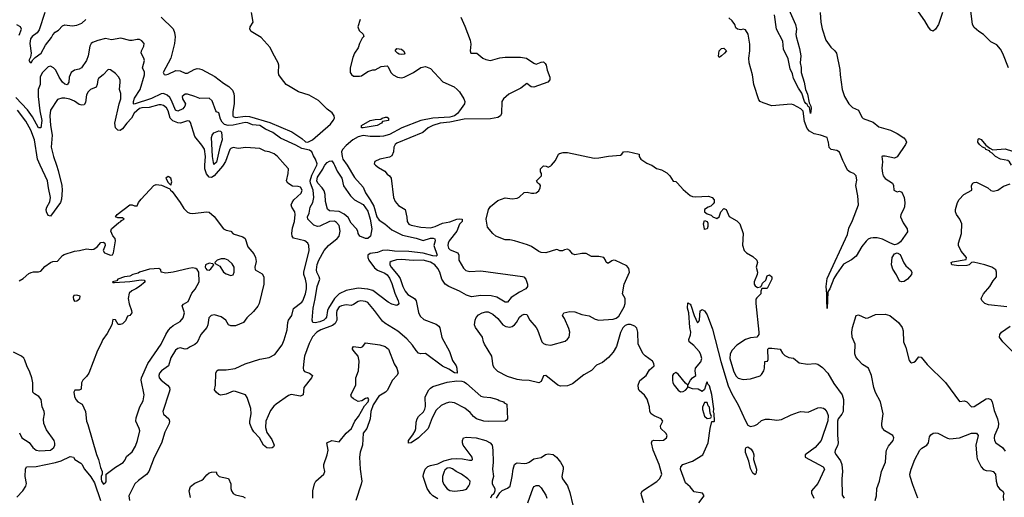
# Model space of a CAD drawing. Header units: inches. Extents: x 1384664 to 1536621, y 460766 to 646467.
# Tile 35 of 256: x 1440834 to 1449022, y 477237 to 481209. Entities that reach past the tile are written whole.
import ezdxf

# ---------------------------------------------------------------- set-up
doc = ezdxf.new("R2010")
doc.units = ezdxf.units.IN
doc.header["$MEASUREMENT"] = 0
doc.layers.add('B4447', color=7, linetype='Continuous')
doc.layers.add('B4448', color=7, linetype='Continuous')

msp = doc.modelspace()

# ---------------------------------------------------------------- linework, layer by layer
at = {"layer": 'B4447', "color": 5}
for points, elevation in [([(1441140.3, 480000), (1441155.5, 479955.5), (1441186, 479830), (1441188.8, 479790), (1441182.5, 479717.5), (1441172.7, 479690), (1441090, 479576), (1441070, 479579.5), (1441056.5, 479610), (1441055.2, 479630), (1441060.8, 479650), (1441084.9, 479695.1), (1441089.9, 479730), (1441072.8, 479810), (1441065.5, 479870), (1441005.5, 480000)], 580), ([(1442527.4, 480000), (1442521.3, 479990), (1442450.4, 479909.6), (1442430, 479897.7), (1442410, 479898.3), (1442387.1, 479927.1), (1442373.2, 479970), (1442374.8, 480000)], 580), ([(1443793.2, 480000), (1443819.2, 479979.2), (1443870.8, 479950), (1443890, 479924.7), (1443910, 479910.8), (1443924, 479890), (1443943.8, 479730), (1443957.1, 479697.1), (1443984.3, 479664.3), (1444038.4, 479630), (1444052.7, 479567.3), (1444055.5, 479530), (1444070, 479507.4), (1444090, 479499), (1444170, 479483.9), (1444250, 479477), (1444290, 479489.6), (1444350, 479517), (1444411.5, 479528.5), (1444469.6, 479550.4), (1444490, 479553.7), (1444513.7, 479550), (1444512.6, 479530), (1444492.5, 479507.5), (1444469.6, 479450), (1444406, 479370), (1444396.1, 479350), (1444393.5, 479330), (1444399.5, 479310), (1444414.3, 479294.3), (1444477.7, 479270), (1444486.3, 479250), (1444485.9, 479210), (1444523.8, 479143.8), (1444542.9, 479122.9), (1444576.1, 479116.1), (1444670, 479120.3), (1445014.5, 479074.5), (1445027.2, 479070), (1445042, 479050), (1445058, 479010), (1445058, 478990), (1445042.8, 478970), (1444990, 478942), (1444922.3, 478897.7), (1444890, 478860.8), (1444870, 478860.9), (1444802.3, 478902.3), (1444753.5, 478913.5), (1444670, 478916), (1444590, 478904.5), (1444550, 478917), (1444490.9, 478950.9), (1444403.9, 478990), (1444372.8, 479010), (1444345.9, 479050), (1444327.3, 479110), (1444310, 479139.1), (1444285, 479170), (1444250, 479192.8), (1444190, 479209.9), (1444106.5, 479206.4), (1444010, 479215.2), (1443967.2, 479212.8), (1443922.3, 479197.7), (1443911.6, 479190), (1443911.9, 479170), (1443922.1, 479150), (1443981.4, 479081.4), (1443997.1, 479057.1), (1444019.6, 478990), (1444039.6, 478950), (1444062.6, 478922.6), (1444118.4, 478890), (1444131.8, 478871.9), (1444150, 478774.4), (1444164.4, 478744.4), (1444195.5, 478715.5), (1444298, 478678), (1444320.4, 478660.4), (1444327.3, 478647.3), (1444345.3, 478565.3), (1444407.5, 478450), (1444433.4, 478373.4), (1444463.8, 478330), (1444470.4, 478309.6), (1444470.7, 478270), (1444450, 478272.7), (1444403.5, 478303.5), (1444350, 478327.1), (1444210, 478433.3), (1444170, 478431.4), (1444150, 478435.1), (1444130, 478456.9), (1444101, 478501), (1444054.1, 478554.1), (1443977.7, 478617.7), (1443870, 478685.5), (1443850, 478702.9), (1443786, 478790), (1443730, 478855.8), (1443710, 478866.3), (1443670, 478871.4), (1443650, 478865.5), (1443610, 478839.3), (1443590, 478833.2), (1443550, 478836.5), (1443510, 478830.6), (1443490, 478819.8), (1443471.8, 478790), (1443467.3, 478770), (1443470.5, 478710), (1443458.6, 478681.4), (1443435.2, 478664.8), (1443337.1, 478630), (1443303.8, 478610), (1443268.5, 478571.5), (1443242.7, 478517.3), (1443203.6, 478410), (1443195.7, 478370), (1443191.7, 478311.7), (1443194.3, 478294.3), (1443202.7, 478282.7), (1443244.4, 478270), (1443269.1, 478250), (1443260.2, 478230), (1443195.9, 478150), (1443190.1, 478089.9), (1443170, 478078), (1443091.1, 478091.1), (1443070, 478082.9), (1442967.9, 478012.1), (1442946.4, 477993.6), (1442921, 477959), (1442882.1, 477870), (1442878.6, 477818.6), (1442890, 477775.3), (1442930, 477716.4), (1442950.3, 477669.7), (1442944.4, 477655.6), (1442932.5, 477647.5), (1442910, 477644.2), (1442890, 477647.7), (1442861.7, 477670), (1442828.9, 477730), (1442780.7, 477780.7), (1442763.7, 477810), (1442749.1, 477850), (1442747.7, 477870), (1442758, 477930), (1442756.2, 477976.2), (1442725.5, 478065.5), (1442711.1, 478090), (1442630, 478118), (1442610, 478119.9), (1442550, 478095), (1442507.1, 478087.1), (1442490, 478093), (1442467, 478110), (1442454.7, 478130), (1442461.5, 478170), (1442466.6, 478270), (1442472.7, 478287.3), (1442483.7, 478296.3), (1442550, 478296.5), (1442626.9, 478306.9), (1442710, 478347.7), (1442830, 478385.1), (1442910, 478400.1), (1442955.1, 478424.9), (1443015.5, 478504.5), (1443034, 478546), (1443059.2, 478630), (1443063.6, 478690), (1443069.2, 478710), (1443098.3, 478750), (1443112.3, 478807.7), (1443180.5, 478859.5), (1443190, 478872), (1443211.1, 478930), (1443218.4, 478970), (1443218.3, 479010), (1443212, 479050), (1443196.7, 479090), (1443197.1, 479110), (1443242.7, 479290), (1443239.2, 479330), (1443229.7, 479350), (1443205.1, 479370), (1443111.5, 479391.5), (1443099.4, 479410), (1443097.4, 479430), (1443102.5, 479477.5), (1443119.1, 479530), (1443126.2, 479590), (1443121.1, 479610), (1443097, 479650), (1443092.6, 479670), (1443099.2, 479690), (1443113.7, 479710), (1443174.9, 479765.1), (1443182.6, 479790), (1443170, 479816.8), (1443150, 479822.3), (1443103.5, 479823.5), (1443063.6, 479850), (1443053.5, 479870), (1443067.4, 479930), (1443068.6, 479968.6), (1443040.7, 480000)], 580), ([(1443557.7, 480000), (1443558.6, 479998.7), (1443617.1, 479897.1), (1443690, 479815.2), (1443710.7, 479770), (1443750, 479711), (1443777.9, 479657.9), (1443804.6, 479570), (1443822.1, 479542.1), (1443871.5, 479511.5), (1443930, 479460.7), (1444017.1, 479417.1), (1444130, 479391.6), (1444190, 479373), (1444250.8, 479390.8), (1444272.6, 479392.6), (1444285.9, 479385.9), (1444288, 479370), (1444277.8, 479330), (1444304.4, 479250), (1444298.1, 479241.9), (1444270, 479244.7), (1444190, 479267.8), (1444070, 479281.8), (1443950, 479283.5), (1443890, 479292.4), (1443851.8, 479288.2), (1443810, 479272.4), (1443750, 479265.2), (1443729.3, 479250.7), (1443728.8, 479230), (1443737.7, 479210), (1443784.5, 479144.5), (1443810, 479125.3), (1443870, 479101.3), (1443890, 479086.3), (1443910, 479060.2), (1443930, 479016.1), (1443954.5, 478934.5), (1443982, 478870), (1443985.7, 478850), (1443980.9, 478839.1), (1443970, 478831.4), (1443930, 478842), (1443898.7, 478858.7), (1443770, 478955.6), (1443730, 478968.7), (1443650, 478977.6), (1443550, 478956.6), (1443490, 478928.3), (1443451, 478890), (1443403.4, 478810), (1443394.4, 478790), (1443384.9, 478735.1), (1443377.1, 478722.9), (1443362.6, 478710), (1443330, 478697.4), (1443290, 478686.6), (1443270.9, 478690.9), (1443266.4, 478710), (1443274.2, 478810), (1443292.4, 478887.6), (1443308.4, 478990), (1443328.8, 479050), (1443324.9, 479070), (1443304.6, 479110), (1443301.4, 479130), (1443306.9, 479173.1), (1443320.6, 479210), (1443366.7, 479290), (1443401.5, 479330), (1443475, 479390), (1443490.5, 479410), (1443499.6, 479450), (1443490, 479496.9), (1443470, 479522.8), (1443452.2, 479532.2), (1443410, 479529.9), (1443330, 479491.4), (1443310, 479488.4), (1443281.4, 479501.4), (1443229.8, 479550), (1443227.5, 479570), (1443240, 479600), (1443249.8, 479650), (1443271.2, 479688.8), (1443281.1, 479730), (1443274.8, 479790), (1443251.7, 479850), (1443250.2, 479870), (1443264.1, 479915.9), (1443303.9, 480000)], 560), ([(1443452.1, 480000), (1443475.1, 479950), (1443511.8, 479890), (1443526.1, 479826.1), (1443584.4, 479744.4), (1443619.2, 479710), (1443690, 479671.9), (1443730, 479616.6), (1443748.5, 479550), (1443762.1, 479470), (1443752.3, 479407.7), (1443730, 479388), (1443710, 479388.6), (1443662.9, 479410), (1443649.8, 479429.8), (1443647.1, 479450), (1443633.7, 479470), (1443590, 479517.7), (1443564.4, 479564.4), (1443533.1, 479593.1), (1443490, 479612.7), (1443410, 479620.7), (1443392.7, 479632.7), (1443378, 479698), (1443374, 479754), (1443365.1, 479785.1), (1443349.3, 479810), (1443312.4, 479850), (1443304, 479870), (1443310, 479899.1), (1443355.1, 479964.9), (1443370, 479997.6), (1443372, 480000)], 540), ([(1446025.3, 477190), (1446004.4, 477255.6), (1446003.1, 477270), (1446011.8, 477290), (1446131.7, 477368.3), (1446153.8, 477390), (1446166.7, 477410), (1446172.9, 477430), (1446151.1, 477510), (1446101, 477630), (1446088.2, 477690), (1446092.3, 477707.7), (1446106.8, 477713.2), (1446151.8, 477708.2), (1446187, 477713), (1446213.7, 477730), (1446218, 477750), (1446207.2, 477770), (1446164.6, 477810), (1446161.7, 477830), (1446182, 477870), (1446177.8, 477877.8), (1446168.4, 477890), (1446110, 477913.8), (1446084, 477930), (1446074, 477950), (1446070.2, 477990), (1446052.3, 478052.3), (1446030, 478085.4), (1445986.1, 478126.1), (1445980.2, 478140.2), (1445977.7, 478170), (1445990, 478209.6), (1446043.7, 478250), (1446070, 478298), (1446110.3, 478330), (1446108.5, 478350), (1446096, 478370), (1446034.4, 478414.4), (1446019.5, 478430), (1445978.3, 478510), (1445974.2, 478610), (1445964.7, 478644.7), (1445950, 478661.5), (1445914.6, 478674.6), (1445890, 478673.5), (1445870, 478665.2), (1445850, 478647.4), (1445830, 478608.6), (1445798.2, 478490), (1445770, 478443.6), (1445730, 478398.8), (1445681.7, 478358.3), (1445630, 478335.2), (1445590, 478292.1), (1445524.1, 478255.9), (1445430, 478180.2), (1445390, 478165.2), (1445330, 478161.5), (1445310, 478169.1), (1445210, 478250.8), (1445190, 478247.2), (1445170, 478199.6), (1445150, 478189.5), (1445070, 478208.8), (1445010, 478210.1), (1444970, 478217.2), (1444890, 478241.3), (1444810, 478283), (1444781.3, 478310), (1444771.4, 478330), (1444759.3, 478410), (1444699.6, 478510), (1444690.3, 478530), (1444681.6, 478570), (1444623.8, 478650), (1444615.5, 478670), (1444620.8, 478710), (1444630, 478733.1), (1444650, 478753.6), (1444678.9, 478770), (1444710, 478780.2), (1444730, 478779.6), (1444770, 478760.2), (1444810, 478723.4), (1444852.5, 478672.5), (1444877.5, 478657.5), (1444910, 478651.6), (1444930, 478656.1), (1444949.5, 478670.5), (1444965.5, 478690), (1444990, 478734), (1445010, 478752.8), (1445030, 478759.8), (1445050, 478756.1), (1445076.7, 478710), (1445129, 478650), (1445140.7, 478630), (1445176.7, 478530), (1445190, 478516.3), (1445210, 478506.9), (1445250, 478502), (1445370, 478536.2), (1445389.1, 478550.9), (1445403.5, 478570), (1445408.9, 478610), (1445401.5, 478641.5), (1445364.5, 478724.5), (1445348, 478750), (1445359.1, 478770), (1445410, 478780.9), (1445450, 478778.8), (1445510, 478757.7), (1445570, 478745.3), (1445619.1, 478719.1), (1445650, 478710.5), (1445770, 478719.3), (1445794, 478726.1), (1445817, 478742.9), (1445860.2, 478819.8), (1445869.6, 478850), (1445869.5, 478889.5), (1445847, 478930), (1445860.9, 479010), (1445905.5, 479110), (1445900.5, 479140.5), (1445882.8, 479162.8), (1445790, 479205.3), (1445772, 479208), (1445757, 479203), (1445730, 479182.8), (1445723.5, 479183.5), (1445711.1, 479191.2), (1445706.8, 479210), (1445690.8, 479230), (1445650, 479240.3), (1445590, 479240.3), (1445544.4, 479264.4), (1445510, 479264.9), (1445450, 479254), (1445430, 479261.7), (1445410, 479290.3), (1445390, 479300.9), (1445364.1, 479295.9), (1445347.3, 479287.3), (1445327, 479287), (1445310, 479296.3), (1445297.2, 479297.2), (1445210, 479271.4), (1445170, 479273.4), (1445150, 479280.1), (1445090, 479321.8), (1445057, 479337), (1444950, 479371.3), (1444910, 479377.3), (1444870, 479377.1), (1444794, 479410), (1444768.4, 479430), (1444724.8, 479484.8), (1444714.1, 479550), (1444731.3, 479630), (1444750, 479656.1), (1444810, 479705.6), (1444870, 479727), (1444930, 479720.5), (1444970, 479723.6), (1444987.3, 479732.7), (1445030, 479771.6), (1445054.2, 479774.2), (1445090, 479765.2), (1445110, 479766), (1445130, 479769.6), (1445150, 479786.6), (1445162.8, 479810), (1445164.7, 479830), (1445159.8, 479839.8), (1445142, 479850), (1445132, 479870), (1445174, 479910), (1445172, 479930), (1445164.5, 479944.5), (1445165.5, 479970), (1445190, 479994.5), (1445212.3, 479992.3), (1445230, 479982), (1445250, 479993.2), (1445256.2, 480000)], 620), ([(1446088.3, 480000), (1446090, 479999.3), (1446130, 479972.7), (1446170, 479959.5), (1446215.6, 479935.6), (1446240.9, 479910), (1446267.5, 479867.5), (1446290, 479862.7), (1446305.2, 479850), (1446350, 479797), (1446410, 479747), (1446430, 479738.4), (1446450, 479736.3), (1446561.8, 479741.8), (1446591.2, 479731.2), (1446609.6, 479710), (1446607.8, 479690), (1446601.5, 479678.6), (1446581.3, 479658.7), (1446559, 479650), (1446529.2, 479630), (1446529, 479610), (1446550, 479595.3), (1446583.1, 479583.1), (1446598, 479570), (1446630, 479555.3), (1446652, 479570), (1446664.7, 479610), (1446690, 479639), (1446708, 479630), (1446733.2, 479573.2), (1446796.6, 479536.6), (1446821.2, 479510), (1446849, 479430), (1446845.6, 479334.4), (1446857.2, 479290), (1446877.2, 479270), (1446930, 479238.4), (1446964, 479210), (1446969.2, 479190), (1446959, 479150), (1446969.3, 479109.3), (1446967, 479090), (1446940.9, 479030), (1446942.7, 479010), (1446950, 478995.3), (1446970, 478982), (1446994, 478986), (1447003.6, 478996.4), (1447010, 479018), (1447038, 479042), (1447050, 479078), (1447070, 479088), (1447088, 479070), (1447088, 479050), (1447050, 478974), (1447006, 478974), (1446998, 478950), (1446998, 478930), (1446963.1, 478896.9), (1446956.4, 478883.6), (1446955.3, 478850), (1446981.1, 478610), (1446979.7, 478590), (1446962.7, 478570), (1446910, 478563.7), (1446870, 478550.2), (1446798.3, 478501.7), (1446758.1, 478461.9), (1446742.2, 478430), (1446739.9, 478390), (1446770.4, 478290), (1446788.3, 478248.3), (1446797.8, 478237.8), (1446810, 478226.9), (1446850, 478215.4), (1446910, 478221.6), (1446992.7, 478247.3), (1447003.2, 478256.8), (1447022.4, 478290), (1447028, 478310), (1447030, 478366), (1447051.3, 478368.7), (1447056.9, 478383.1), (1447056, 478470), (1447064.1, 478475.9), (1447090, 478478.3), (1447158.4, 478470), (1447176.9, 478436.9), (1447197.1, 478417.1), (1447230, 478399.6), (1447270, 478394.5), (1447315.2, 478355.2), (1447385.1, 478345.1), (1447449.5, 478350.5), (1447470, 478343.7), (1447510, 478315.1), (1447555.2, 478270), (1447603.3, 478183.3), (1447673.9, 478090), (1447684.7, 478050), (1447680.5, 477950), (1447671.5, 477928.5), (1447641, 477890), (1447634.6, 477870), (1447633.9, 477753.9), (1447640.6, 477690), (1447635, 477665), (1447616.1, 477630), (1447613.3, 477610), (1447622.7, 477590), (1447660, 477540), (1447670.6, 477510), (1447675.8, 477450), (1447670.5, 477389.5), (1447674.3, 477254.3), (1447690, 477229.6)], 620), ([(1448006.1, 480000), (1448004.3, 479975.7), (1448008.2, 479931.8), (1448015.2, 479910), (1448030, 479888.1), (1448092.4, 479850), (1448100.5, 479830), (1448102, 479790), (1448130, 479778.8), (1448150, 479784), (1448170, 479774), (1448187.7, 479730), (1448195.3, 479690), (1448192.8, 479652.8), (1448184.6, 479630), (1448160.2, 479590), (1448159.8, 479570), (1448181, 479521), (1448214, 479470), (1448215.8, 479444.3), (1448158.1, 479361.9), (1448135.2, 479344.8), (1448120.1, 479339.9), (1448110, 479337.7), (1448070, 479352.1), (1448010, 479382.6), (1447965.9, 479394.1), (1447930, 479395.8), (1447910, 479391.9), (1447890, 479382.7), (1447872.7, 479367.3), (1447836.2, 479323.8), (1447790, 479243.5), (1447750, 479212.2), (1447684.9, 479175.1), (1447626, 479094), (1447604.2, 479055.8), (1447570, 478969.6), (1447555.3, 478944.7), (1447550, 478808), (1447544.6, 478875.4), (1447547.1, 478930), (1447540.4, 478990), (1447550, 479057.8), (1447717.6, 479422.4), (1447730, 479475), (1447759.9, 479540.1), (1447808.1, 479670), (1447803.2, 479743.2), (1447787.3, 479830), (1447795.5, 479875.5), (1447790.8, 479910), (1447769.6, 479930), (1447740.7, 479940.7), (1447718.3, 479958.4), (1447697.2, 480000)], 580), ([(1440830, 479036.9), (1440862.7, 479057.3), (1440910, 479098), (1440930, 479106), (1440950, 479111.8), (1440990, 479112), (1441010, 479117), (1441044.3, 479155.7), (1441091, 479189), (1441110, 479197.1), (1441150, 479200.3), (1441190, 479247.7), (1441204.5, 479255.5), (1441290, 479285.2), (1441330.8, 479289.2), (1441390, 479302.4), (1441430, 479297), (1441450, 479301), (1441478.8, 479321.2), (1441510, 479357), (1441530, 479358.8), (1441541.7, 479350), (1441543.9, 479330), (1441527.7, 479290), (1441538.3, 479270), (1441590, 479249.8), (1441605.7, 479254.3), (1441615.6, 479270), (1441630.6, 479370.6), (1441628, 479390), (1441610, 479410.6), (1441592, 479450), (1441596.4, 479470), (1441658.8, 479521.2), (1441676, 479530), (1441681.4, 479538.6), (1441702, 479550), (1441690, 479562), (1441650, 479561), (1441632, 479570), (1441644.7, 479590), (1441750, 479669.4), (1441770, 479669.3), (1441790, 479661.2), (1441810, 479662), (1441823, 479690), (1441843.9, 479716.1), (1441951, 479830), (1441970, 479839.5), (1442014, 479834), (1442083.1, 479803.1), (1442089.2, 479790), (1442100.9, 479780.9), (1442170, 479688.5), (1442200.2, 479640.2), (1442230, 479608.1), (1442250, 479599), (1442270, 479598.4), (1442390, 479612.1), (1442410, 479607.1), (1442451.3, 479571.3), (1442530, 479470.7), (1442550, 479457.9), (1442589.3, 479450), (1442610, 479427.8), (1442690, 479403), (1442709.7, 479389.7), (1442730, 479320.7), (1442780.6, 479260.6), (1442795.3, 479230), (1442801.1, 479198.9), (1442788.3, 479150), (1442792.9, 479130), (1442850, 479094.1), (1442865.6, 479070), (1442865.2, 479010), (1442825.6, 478850), (1442813.3, 478826.7), (1442777.6, 478782.4), (1442724.4, 478730), (1442694.5, 478690), (1442630, 478662.4), (1442590, 478662.6), (1442570.3, 478670.3), (1442547.6, 478710), (1442510, 478737.4), (1442454.9, 478754.9), (1442427, 478750), (1442406.6, 478730), (1442397.7, 478670), (1442389.9, 478650), (1442341.3, 478590), (1442310, 478523.6), (1442290, 478506.9), (1442250.7, 478489.3), (1442227.7, 478472.3), (1442210, 478467.9), (1442170, 478479), (1442150, 478475.3), (1442130, 478461.8), (1442090, 478397.4), (1442072.3, 478330), (1442014.5, 478290), (1441998, 478270), (1441990.7, 478250), (1441993.5, 478230), (1442011.8, 478210), (1442064.4, 478170), (1442079.8, 478150), (1442082.9, 478130), (1442077.4, 478110), (1442024.8, 477950), (1442030, 477929.4), (1442073.3, 477890), (1442078.9, 477870), (1442076, 477850), (1442040.8, 477779.2), (1442013.3, 477686.7), (1441953.4, 477566.6), (1441907.6, 477452.4), (1441890, 477426.8), (1441822.6, 477377.4), (1441792, 477348), (1441742.4, 477250), (1441746, 477210)], 620), ([(1449042, 478822), (1448890, 478836.9), (1448860.4, 478850), (1448834.3, 478874.3), (1448830.3, 478890), (1448849.4, 478930), (1448901.8, 478990), (1448930, 479038.4), (1448955.8, 479070), (1448958, 479110), (1448950.4, 479130), (1448917.3, 479150), (1448860.5, 479170), (1448766.5, 479193.5), (1448749.3, 479190.7), (1448729, 479170), (1448710, 479165.5), (1448643, 479163), (1448584.7, 479170), (1448578.8, 479190), (1448590, 479196.2), (1448705.4, 479214.6), (1448707.7, 479230), (1448663.5, 479283.5), (1448640.2, 479330), (1448639.8, 479350), (1448666.5, 479430), (1448668, 479510), (1448653.1, 479550), (1448623.1, 479590), (1448614.6, 479610), (1448615.3, 479630), (1448631.8, 479688.2), (1448645.2, 479714.7), (1448684.8, 479755.2), (1448750.5, 479790), (1448750.3, 479830), (1448759.5, 479850), (1448770, 479856.1), (1448790, 479856.8), (1448807, 479850), (1448883.6, 479810), (1448910, 479787.8), (1448930, 479781.7), (1448968.2, 479791.8), (1449016.2, 479823.8), (1449070, 479842.9)], 620), ([(1446482, 477190), (1446524.9, 477250), (1446512.7, 477270), (1446443.5, 477283.5), (1446410, 477323.6), (1446370, 477357.4), (1446328, 477472), (1446332.2, 477490), (1446349.1, 477510.9), (1446430, 477536.3), (1446514.9, 477590), (1446559.3, 477690), (1446576.3, 477810), (1446590, 477866), (1446610, 477866), (1446610.8, 477869.2), (1446610, 477934), (1446604.7, 477944.7), (1446606.8, 477973.2), (1446590, 478091.3), (1446570, 478162.8), (1446557.5, 478177.5), (1446550, 478198), (1446544, 478190), (1446530, 478132), (1446510, 478118), (1446476.3, 478136.3), (1446430, 478139.3), (1446391.6, 478151.6), (1446391, 478170), (1446413.4, 478210), (1446430, 478229.3), (1446458, 478250), (1446450.7, 478290), (1446454.9, 478310), (1446497.7, 478362.2), (1446506.4, 478390), (1446495.8, 478430), (1446484.4, 478450), (1446439.3, 478499.3), (1446400.4, 478530), (1446398.7, 478550), (1446412.1, 478587.9), (1446414.9, 478610), (1446407.1, 478650), (1446398, 478770), (1446387.5, 478810), (1446390, 478854), (1446410, 478842.7), (1446414.5, 478834.5), (1446442.9, 478750), (1446470, 478688), (1446482, 478698), (1446486, 478714), (1446491.6, 478788.4), (1446510, 478798), (1446530, 478788.7), (1446550, 478755.3), (1446595.2, 478635.2), (1446665.9, 478365.9), (1446724.3, 478164.3), (1446756.2, 478096.2), (1446810, 478004.7), (1446870, 477872.2), (1446890, 477837.6), (1446910, 477826.6), (1446945.9, 477834.1), (1446970, 477846), (1447003.6, 477876.4), (1447034.7, 477885.3), (1447070, 477886), (1447130, 477878), (1447170, 477884.5), (1447250, 477922), (1447310, 477944.3), (1447330, 477949.2), (1447390, 477944.5), (1447470, 477981.8), (1447490, 477984.5), (1447517.7, 477977.7), (1447529.7, 477969.7), (1447547, 477947), (1447557.8, 477917.8), (1447553.5, 477873.5), (1447499.2, 477710), (1447448.1, 477652), (1447365.4, 477590), (1447366, 477570), (1447516.3, 477490), (1447526.2, 477470), (1447469.8, 477350.2), (1447417.7, 477290), (1447418, 477270), (1447437.7, 477230)], 640), ([(1447946.7, 477210), (1447958, 477250), (1447960.4, 477310), (1447985.3, 477370), (1448001.7, 477450), (1448034.2, 477530), (1448038.4, 477610), (1448043.2, 477630), (1448058.7, 477661.3), (1448098, 477710), (1448103, 477730), (1448094, 477750), (1448029.2, 477789.2), (1448010, 477810.7), (1448003.2, 477830), (1448002.8, 477850), (1448013.6, 477930), (1447991.6, 478030), (1447950, 478107.3), (1447936.3, 478150), (1447917.1, 478250), (1447891.1, 478310), (1447842.5, 478342.5), (1447802.8, 478382.8), (1447786.3, 478406.3), (1447779.4, 478430), (1447782.7, 478510), (1447756.4, 478570), (1447754, 478610), (1447759.3, 478650), (1447790.5, 478749.5), (1447810, 478755.1), (1447870, 478727.8), (1447890, 478729.7), (1447950, 478756.9), (1448030, 478760.2), (1448070.9, 478750), (1448141.7, 478690), (1448172.8, 478650), (1448180.9, 478620.9), (1448183.1, 478530), (1448204, 478484), (1448230, 478374), (1448241, 478361), (1448250, 478355.8), (1448270, 478360.4), (1448283.1, 478370), (1448310, 478404), (1448330, 478403.1), (1448380.2, 478340.2), (1448532.4, 478192.4), (1448650, 478032.3), (1448690, 478040.3), (1448710, 478029.7), (1448750, 477988.1), (1448770, 477991.3), (1448870, 478054.6), (1448890, 478059.3), (1448910, 478050.9), (1448921.6, 478030), (1448937.7, 477957.7), (1448965.4, 477890), (1448974.1, 477850), (1448970, 477820.5), (1448941, 477750), (1448937.7, 477730), (1448940.8, 477710), (1448952.4, 477690), (1449006.2, 477650), (1449030, 477621)], 620), ([(1449090, 478448.9), (1449009.4, 478530), (1448983, 478570), (1448983.8, 478590), (1448998.8, 478610), (1449070, 478659.5)], 620), ([(1443272.4, 477230), (1443272.4, 477290), (1443286, 477350), (1443297, 477370), (1443363.8, 477430), (1443370.4, 477450), (1443362.6, 477490), (1443364, 477510), (1443390.2, 477590), (1443398.3, 477630), (1443387.3, 477690), (1443430, 477707.8), (1443490, 477698), (1443549.2, 477770.8), (1443594, 477810), (1443621.3, 477870), (1443650.3, 477909.7), (1443702, 477998), (1443730.8, 478030), (1443737.3, 478050), (1443730, 478064.7), (1443710, 478059.1), (1443680.5, 478039.5), (1443650, 478034.7), (1443610, 478054.7), (1443594.7, 478070), (1443587.1, 478090), (1443628.3, 478170), (1443628.1, 478230), (1443651.6, 478290), (1443655.8, 478370), (1443649.1, 478410), (1443615.3, 478450), (1443602, 478470), (1443602.9, 478477.1), (1443610, 478490.8), (1443670, 478482), (1443687.7, 478492.3), (1443710, 478520.5), (1443730, 478518.7), (1443830, 478505.2), (1443873.6, 478490), (1443902.3, 478470), (1443948.1, 478348.1), (1443970.7, 478310), (1443980.3, 478270), (1443969.7, 478250), (1443933.1, 478210), (1443890, 478124.4), (1443876.4, 478110), (1443821.7, 478078.3), (1443773.2, 478006.8), (1443753.3, 477950), (1443747.3, 477890), (1443720.7, 477810), (1443691.2, 477768.8), (1443685.7, 477670), (1443666.5, 477613.5), (1443660.8, 477570), (1443666.7, 477470), (1443679.4, 477370), (1443674.9, 477345.1), (1443628.5, 477210)], 620), ([(1440831.6, 477771.6), (1440852.3, 477730), (1440912.4, 477692.4), (1440942.9, 477650), (1440970, 477627.8), (1441003.1, 477623.1), (1441090, 477629.3), (1441116.9, 477650), (1441125.7, 477670), (1441126.7, 477686.7), (1441120.4, 477710), (1441056.8, 477796.8), (1441034.4, 477850), (1441032.5, 477887.5), (1441040.9, 477930), (1441037.4, 477950), (1441020.3, 477990), (1441012.4, 478050), (1440993.8, 478073.8), (1440956.7, 478096.7), (1440944.9, 478110), (1440942.3, 478190), (1440935.5, 478230), (1440918.5, 478278.5), (1440893.1, 478330), (1440878.2, 478378.2), (1440870, 478392.7), (1440850, 478410.4), (1440783.1, 478443.1)], 620), ([(1448303.8, 477230), (1448260.5, 477340.5), (1448238.7, 477410), (1448237, 477430), (1448246.4, 477470), (1448278, 477550), (1448318.7, 477630), (1448335.1, 477644.9), (1448378.4, 477670), (1448390.3, 477690), (1448400.3, 477739.7), (1448410, 477756), (1448428.8, 477771.2), (1448450, 477774.3), (1448470, 477769.7), (1448548.1, 477728.1), (1448570, 477722), (1448650, 477732.1), (1448750, 477769.8), (1448790, 477769.6), (1448803.5, 477750), (1448785.4, 477670), (1448792, 477572), (1448797, 477557), (1448829.8, 477490), (1448850, 477468), (1448870, 477459.5), (1448910, 477457.6), (1448930, 477451.4), (1448947.3, 477430), (1448953.7, 477370), (1448965.4, 477330), (1448985.3, 477305.3), (1449007.6, 477290), (1449018, 477270), (1449012, 477248), (1449014.6, 477210)], 640), ([(1444310, 477224.3), (1444270, 477249.5), (1444249, 477269), (1444222.2, 477310), (1444189.7, 477410.4), (1444192.1, 477430), (1444207, 477470), (1444228.3, 477491.7), (1444250, 477501.5), (1444310, 477515.3), (1444360.6, 477539.4), (1444423.7, 477556.3), (1444470, 477560.1), (1444517.7, 477557.7), (1444575.7, 477544.3), (1444594.4, 477545.6), (1444599.5, 477550), (1444596.9, 477570), (1444523.1, 477670), (1444517, 477690), (1444517, 477710), (1444524.9, 477730), (1444550, 477736.1), (1444630, 477730.4), (1444710.3, 477710.3), (1444747.7, 477690), (1444762.7, 477670), (1444769.9, 477629.9), (1444770.4, 477530), (1444765.7, 477470), (1444774.1, 477410), (1444762.2, 477370), (1444762.8, 477350), (1444784.1, 477310), (1444785.8, 477290), (1444775.7, 477264.3), (1444758, 477250), (1444748.2, 477230)], 620), ([(1444798.3, 477230), (1444826.8, 477273.2), (1444846.6, 477293.4), (1444890, 477311.6), (1444911.8, 477328.2), (1444930.1, 477410.1), (1444936.8, 477470), (1444950, 477509.6), (1444961.2, 477518.8), (1444970, 477524.2), (1445030, 477518.4), (1445050, 477521.3), (1445070.5, 477529.5), (1445110, 477556.1), (1445170, 477568.5), (1445206.6, 477593.4), (1445230, 477599.3), (1445270, 477591.7), (1445298.5, 477570), (1445330.6, 477530), (1445352.7, 477490), (1445353.9, 477470), (1445343.4, 477410), (1445346.6, 477390), (1445390, 477331.1), (1445410, 477277), (1445434, 477170)], 620), ([(1440810, 477238), (1440860.3, 477290), (1440885.3, 477330), (1440890.4, 477350.4), (1440879.3, 477410), (1440882.8, 477470), (1440891.1, 477488.8), (1440970, 477491.9), (1441133.1, 477526.9), (1441179, 477541), (1441254.9, 477574.9), (1441282, 477570), (1441293.2, 477550), (1441342, 477522), (1441350, 477513.2), (1441374.5, 477470), (1441426.5, 477406.5), (1441456.6, 477356.6), (1441505.6, 477210)], 640), ([(1442255.8, 477235.8), (1442243.6, 477290), (1442254.8, 477325.2), (1442290, 477355.6), (1442350, 477379.7), (1442363.8, 477390), (1442390, 477424.5), (1442410, 477439.3), (1442430, 477446), (1442468.9, 477448.8), (1442474.5, 477430), (1442493.2, 477410), (1442570, 477391.8), (1442589.6, 477350), (1442589.7, 477310.4), (1442595.4, 477290), (1442609, 477269), (1442630, 477256.4), (1442690, 477242.2), (1442710, 477233.3)], 620), ([(1445059.5, 477190), (1445104.6, 477315.4), (1445112.5, 477327.5), (1445130, 477336.2), (1445150, 477333.6), (1445170, 477316.2), (1445210, 477254.7), (1445217.2, 477230)], 640)]:
    msp.add_lwpolyline(points, dxfattribs=dict(at, elevation=elevation))
for points, elevation in [([(1442070, 479903.7), (1442059.8, 479900.2), (1442050.8, 479890), (1442070, 479856), (1442090, 479832), (1442099.3, 479860.7), (1442091.8, 479890)], 620), ([(1446530, 479465.2), (1446528.3, 479470), (1446521.6, 479510), (1446530, 479538), (1446550, 479532), (1446555.5, 479515.5), (1446556.3, 479490), (1446550, 479468.7)], 620), ([(1442510, 479221.3), (1442477.4, 479210), (1442456.3, 479190), (1442460.9, 479180.9), (1442498.7, 479158.7), (1442530, 479110.4), (1442550, 479094.6), (1442590, 479081.3), (1442610, 479087.3), (1442618.3, 479110), (1442616.8, 479150), (1442600.4, 479179.6), (1442567.3, 479210), (1442540.7, 479220.7)], 640), ([(1448170, 479028), (1448150, 479035.3), (1448126.5, 479086.5), (1448094.6, 479134.6), (1448084, 479170), (1448088.2, 479231.8), (1448110, 479261.5), (1448130, 479269.1), (1448155, 479255), (1448186, 479186), (1448201.9, 479161.9), (1448241.3, 479130), (1448253.6, 479110), (1448248.9, 479090), (1448218, 479050), (1448190, 479031.4)], 580), ([(1442270, 479144.1), (1442239.8, 479140.2), (1442111.3, 479110), (1442050, 479101.2), (1442010, 479108), (1442008, 479130), (1441990, 479139), (1441914.1, 479134.1), (1441830.8, 479110), (1441818.6, 479101.4), (1441775.5, 479090), (1441750, 479077.4), (1441704.7, 479070), (1441651.3, 479050), (1441642.8, 479037.2), (1441604.7, 479030), (1441610, 479022), (1441622, 479022), (1441750, 479030.6), (1441844.7, 479044.7), (1441870, 479042), (1441878, 479030), (1441830, 478989.7), (1441800.5, 478970), (1441765.4, 478954.6), (1441745.8, 478934.2), (1441736.5, 478890), (1441745.5, 478845.5), (1441764.9, 478790), (1441766.8, 478770), (1441750, 478749), (1441730, 478744), (1441715.2, 478704.8), (1441690, 478679.3), (1441670, 478672.7), (1441653.6, 478673.6), (1441630, 478714), (1441610, 478715.3), (1441600.3, 478670), (1441560.6, 478599.4), (1441524.7, 478550), (1441510.2, 478510), (1441481, 478459), (1441410.1, 478270), (1441390, 478242), (1441358, 478210), (1441347.9, 478190), (1441344.5, 478135.5), (1441330, 478127), (1441293.2, 478126.8), (1441284.2, 478110), (1441290, 478074.8), (1441301.2, 478050), (1441317.6, 478030), (1441353, 478010), (1441380.3, 477950), (1441390, 477870.8), (1441402.2, 477842.2), (1441471.7, 477591.7), (1441490.3, 477550), (1441505.8, 477485.8), (1441521, 477450), (1441521, 477430), (1441511, 477410), (1441510.7, 477389.3), (1441513.4, 477370), (1441530, 477344.9), (1441550, 477362.8), (1441552.1, 477370), (1441553.2, 477430), (1441630, 477486.5), (1441694, 477526), (1441710.8, 477549.2), (1441722.6, 477577.4), (1441770, 477614.9), (1441797.7, 477662.3), (1441815.2, 477710), (1441832, 477790), (1441828.3, 477810), (1441801, 477870), (1441802.2, 477897.8), (1441834.6, 477990), (1441859.7, 478040.3), (1441869.2, 478089.2), (1441844, 478210), (1441846.8, 478230), (1441901.1, 478350), (1442010.4, 478509.6), (1442048.9, 478590), (1442072.8, 478627.2), (1442089.9, 478650.1), (1442110, 478666.5), (1442170, 478700.2), (1442193.7, 478730), (1442203.4, 478770), (1442184, 478830), (1442196.6, 478843.4), (1442235, 478865), (1442265.8, 478934.2), (1442292.7, 478967.3), (1442326.3, 479030), (1442322.8, 479110), (1442311, 479131), (1442298.7, 479138.7)], 640), ([(1442410, 479183.5), (1442380.7, 479170), (1442375.5, 479150), (1442380.8, 479140.8), (1442390, 479129.2), (1442410, 479126.9), (1442423.5, 479136.5), (1442447.3, 479170), (1442439.8, 479179.7)], 640), ([(1441310, 478917.6), (1441284.6, 478915.4), (1441278.8, 478901.2), (1441281.6, 478881.6), (1441289.4, 478869.4), (1441310, 478869.5), (1441335.3, 478890), (1441336.2, 478910)], 640), ([(1446290, 478273.5), (1446270, 478263.6), (1446263.8, 478250), (1446261.6, 478210), (1446265.2, 478190), (1446275.8, 478170), (1446310, 478129), (1446330, 478113.8), (1446350, 478117.3), (1446370, 478127.6), (1446389.3, 478150), (1446389, 478170), (1446370, 478185.2), (1446310, 478260.5)], 640), ([(1444732.6, 477867.4), (1444694, 477870), (1444634, 477890), (1444608.2, 477910), (1444581.3, 477941.3), (1444537, 477977), (1444450, 478023.7), (1444410, 478027.9), (1444380.1, 478019.9), (1444339.3, 478000.7), (1444297.2, 477962.8), (1444262.9, 477897.1), (1444230, 477809.7), (1444150, 477731.6), (1444090, 477688.5), (1444067.3, 477687.3), (1444067.1, 477710), (1444104.4, 477755.6), (1444123.1, 477790), (1444128.6, 477810), (1444130, 477862), (1444138.7, 477890), (1444149.6, 477910), (1444193, 477947), (1444204.1, 477970), (1444208.2, 477991.8), (1444206.8, 478070), (1444214.4, 478090), (1444235.1, 478130), (1444250, 478145.8), (1444270, 478157.3), (1444390, 478195.2), (1444470, 478204.9), (1444510, 478203.7), (1444530, 478197.4), (1444550, 478184.2), (1444670, 478078.8), (1444690, 478072.3), (1444750, 478066.7), (1444810.6, 478050), (1444821.5, 478041.5), (1444857.3, 478030), (1444862.4, 478022.4), (1444884.7, 478010), (1444891.3, 477890), (1444882, 477878), (1444870, 477869.7)], 580), ([(1446550, 478026), (1446530, 478026), (1446512.7, 477987.3), (1446512.7, 477967.3), (1446530, 477912), (1446550, 477892), (1446570, 477894), (1446582, 477898), (1446586, 477910), (1446576.4, 477936.4), (1446570, 477986), (1446558, 477998)], 640), ([(1446950, 477423.6), (1446930, 477436.4), (1446910, 477477.4), (1446896.8, 477536.8), (1446869.5, 477610), (1446870, 477640.5), (1446876.3, 477650), (1446890, 477657.8), (1446916.7, 477636.7), (1446933.6, 477610), (1446940.2, 477590), (1446937.1, 477550), (1446960.5, 477470), (1446959, 477441)], 640), ([(1444410, 477482.7), (1444390, 477478.3), (1444370, 477463.5), (1444363.5, 477450), (1444351.3, 477410), (1444350.1, 477370), (1444362.2, 477342.1), (1444390, 477308.1), (1444410, 477294.4), (1444450, 477288), (1444522.9, 477297.1), (1444550, 477305.5), (1444570, 477331.3), (1444578, 477350), (1444579.3, 477370), (1444562, 477390), (1444508.2, 477428.2), (1444462.7, 477450), (1444434.2, 477474.2)], 640)]:
    msp.add_lwpolyline(points, close=True, dxfattribs=dict(at, elevation=elevation))
at = {"layer": 'B4448', "color": 5}
for points, elevation in [([(1441042.3, 481270), (1440996, 481124), (1440979.2, 481100.8), (1440938.2, 481070), (1440923.1, 481050), (1440918, 481010), (1440929.9, 480930), (1440923.7, 480896.3), (1440911.6, 480870), (1440918.3, 480858.3), (1440930, 480849.8), (1440944.6, 480875.4), (1440964, 480896), (1441013.4, 480930), (1441050, 480998), (1441099.1, 481060.9), (1441110, 481083.7), (1441130, 481106.6), (1441157.3, 481122.7), (1441190, 481159.5), (1441210, 481167.3), (1441270, 481158.7), (1441310, 481164.7), (1441350, 481179.7), (1441384.9, 481210)], 540), ([(1442010, 481229.2), (1442110, 481132.7), (1442122.8, 481102.8), (1442126.9, 481066.9), (1442122.4, 481010), (1442090, 480888.4), (1442026, 480770), (1442034.6, 480754.6), (1442050, 480749.9), (1442070, 480755.6), (1442133.7, 480786.3), (1442170, 480784.8), (1442210, 480765.1), (1442230, 480764.3), (1442285.3, 480794.7), (1442310, 480802.6), (1442330, 480801.3), (1442350, 480793.9), (1442455.9, 480735.9), (1442530, 480680.3), (1442574, 480654), (1442603.9, 480623.9), (1442615.8, 480595.8), (1442619.1, 480570), (1442617.8, 480510), (1442606.8, 480446.8), (1442606.3, 480410), (1442610, 480404.2), (1442630, 480396.4), (1442710, 480406.7), (1442744.6, 480404.6), (1442913.8, 480353.8), (1443097.1, 480277.1), (1443180.2, 480220.2), (1443210, 480193.4), (1443230, 480189.6), (1443270, 480210.8), (1443418.8, 480341.2), (1443442.3, 480370), (1443451.1, 480390), (1443450.1, 480410.1), (1443433.6, 480433.6), (1443390, 480465.5), (1443317.9, 480537.9), (1443241.1, 480581.1), (1443151.7, 480610), (1443082.6, 480650), (1443050.3, 480670), (1443010, 480719.6), (1442988.8, 480750), (1442985.1, 480770), (1442989.1, 480830), (1442984.1, 480850), (1442938.5, 480930), (1442918.1, 480978.1), (1442842.1, 481062.1), (1442758, 481110), (1442747.3, 481130), (1442750.9, 481149.1), (1442776, 481190), (1442762.8, 481270)], 540), ([(1447230, 481293.8), (1447284.7, 481170), (1447292.6, 481130), (1447288, 481090), (1447290.2, 481070), (1447319.6, 480970), (1447328.8, 480910), (1447323.1, 480850), (1447331.8, 480811.8), (1447333.6, 480770), (1447358.8, 480690), (1447368.6, 480628.6), (1447385.2, 480590), (1447398.4, 480518.4), (1447413.7, 480490), (1447415.5, 480470), (1447410, 480429.2), (1447400.7, 480480.7), (1447390, 480486.6), (1447383.5, 480503.5), (1447370, 480511), (1447359.5, 480530), (1447338.3, 480598.3), (1447310, 480638.5), (1447270, 480720.5), (1447259.6, 480759.6), (1447241.4, 480801.4), (1447223.3, 480883.3), (1447185.1, 480965.1), (1447179, 481030), (1447126.3, 481130), (1447110.8, 481250)], 560), ([(1447489.3, 481269.3), (1447495.8, 481190), (1447506.8, 481133.2), (1447538.7, 481038.7), (1447579.8, 480979.8), (1447613.5, 480950), (1447627.6, 480930), (1447655.2, 480795.2), (1447656, 480750), (1447674.1, 480630), (1447693.4, 480570), (1447728.6, 480508.6), (1447758.4, 480478.4), (1447810, 480455.6), (1447838.1, 480398.1), (1447848.4, 480388.4), (1447930, 480356.9), (1447978.3, 480318.3), (1448076, 480290), (1448130, 480263.8), (1448186.6, 480226.6), (1448200.7, 480210), (1448207.3, 480190), (1448201, 480170), (1448130, 480069.4), (1448110, 480058), (1448030, 480074), (1448010, 480074), (1448004.7, 480070), (1448008.1, 480028.1), (1448006.1, 480000)], 580), ([(1448507.2, 481270), (1448474.3, 481170), (1448450, 481129.7), (1448430, 481115.1), (1448410, 481122), (1448390, 481146.6), (1448359.7, 481199.7), (1448270, 481329.8)], 580), ([(1449056.5, 480810), (1449010, 480928), (1448990, 480964.2), (1448958.9, 480998.9), (1448910, 481026), (1448850, 481086.2), (1448810, 481110.9), (1448770, 481145), (1448758.6, 481170), (1448743, 481283)], 580), ([(1443666.8, 481210), (1443646, 481150), (1443658.5, 481118.5), (1443691.3, 481090), (1443694.8, 481070), (1443683.1, 481056.9), (1443659.3, 481010), (1443650, 480975.3), (1443617.3, 480930), (1443604.5, 480895.5), (1443582.4, 480810), (1443583.1, 480770), (1443592.3, 480752.3), (1443610, 480740.5), (1443661.2, 480738.8), (1443676.5, 480743.5), (1443730, 480778), (1443770, 480791), (1443790, 480791.3), (1443841.2, 480818.8), (1443890, 480824.7), (1443897.3, 480817.3), (1443919.1, 480770), (1443940.7, 480750), (1443976, 480730), (1444010, 480724.9), (1444030, 480730.4), (1444109.2, 480770), (1444170, 480810.4), (1444210, 480819.5), (1444250, 480802.4), (1444353.4, 480693.4), (1444447.7, 480650), (1444472.7, 480630), (1444492.4, 480610), (1444528.4, 480550), (1444535.8, 480530), (1444532.7, 480510), (1444490.2, 480450), (1444474.4, 480430), (1444450, 480410), (1444410, 480399), (1444270, 480389.2), (1444169.5, 480370.5), (1444013.2, 480310), (1443910, 480253.6), (1443858.5, 480241.5), (1443830, 480236.8), (1443750, 480238.5), (1443690, 480246.3), (1443650, 480235), (1443603.5, 480210), (1443550, 480163.8), (1443519.3, 480130), (1443511, 480110), (1443514.5, 480070), (1443520.9, 480050), (1443557.7, 480000)], 560), ([(1444503, 481230), (1444536.7, 481156.7), (1444579, 481039), (1444586.9, 481006.9), (1444580.3, 480950), (1444586.8, 480930), (1444636, 480930), (1444686, 480890), (1444710, 480879.3), (1444750, 480870.4), (1444827.9, 480892.1), (1444870, 480898.8), (1444998.9, 480898.8), (1445048.7, 480888.7), (1445110, 480847.3), (1445130, 480840.7), (1445170, 480857.1), (1445190, 480858), (1445204.9, 480844.9), (1445212.2, 480830), (1445219.3, 480790), (1445243.1, 480730), (1445241.6, 480710), (1445224.9, 480690), (1445110, 480647), (1445088.7, 480650), (1445050, 480679.3), (1445001.5, 480638.5), (1444900.6, 480590), (1444856.2, 480550), (1444844, 480530), (1444839.6, 480430), (1444832, 480410), (1444810, 480396.1), (1444750, 480385.5), (1444530, 480382.5), (1444410, 480357.6), (1444331.7, 480350), (1444268.4, 480330), (1444230.2, 480310), (1444186.5, 480270), (1443970, 480182.8), (1443956, 480170), (1443945.3, 480150), (1443941.6, 480110), (1443930, 480077.5), (1443910, 480066.9), (1443828, 480050), (1443788, 480030), (1443780.7, 480010), (1443793.2, 480000)], 580), ([(1447697.2, 480000), (1447677.9, 480037.9), (1447650, 480107.1), (1447630, 480120.4), (1447582, 480130), (1447566.3, 480146.3), (1447561.2, 480190), (1447556.2, 480196.2), (1447549.4, 480230), (1447492.8, 480250), (1447440.6, 480260.6), (1447400.9, 480280.9), (1447383.6, 480303.6), (1447361.2, 480361.2), (1447350, 480447.1), (1447330, 480466.5), (1447270, 480500.2), (1447250, 480505.4), (1447090, 480494), (1447016.8, 480516.8), (1446991.2, 480530), (1446981.4, 480541.4), (1446939.5, 480670), (1446929, 480750), (1446898.8, 480850), (1446896.5, 480890), (1446904.5, 480950), (1446905.8, 481005.8), (1446893, 481090), (1446870, 481124.5), (1446850, 481129.4), (1446830, 481123.7), (1446802, 481130), (1446790, 481142), (1446782, 481170), (1446759.6, 481199.6), (1446730, 481223.5)], 580), ([(1440830, 481081.3), (1440849.7, 481130), (1440841.6, 481150), (1440810, 481167.2)], 560), ([(1443303.9, 480000), (1443308.7, 480010), (1443294.8, 480050), (1443276.4, 480076.4), (1443264, 480110), (1443245.3, 480125.3), (1443179.1, 480139.1), (1443130, 480167), (1443003.1, 480223.1), (1442939.8, 480270), (1442878.5, 480298.5), (1442832, 480330), (1442770, 480334.4), (1442730, 480351.3), (1442710, 480353.6), (1442610, 480331), (1442569.2, 480329.2), (1442537.8, 480337.8), (1442517.5, 480357.5), (1442502.9, 480382.9), (1442490, 480434), (1442470, 480442.7), (1442464.5, 480450), (1442434.4, 480534.4), (1442410, 480555.6), (1442332.9, 480552.9), (1442291.1, 480571.1), (1442230, 480589.3), (1442210, 480589.5), (1442186, 480570), (1442187.7, 480550), (1442213, 480510), (1442207.2, 480490), (1442190, 480469.2), (1442150, 480447.1), (1442130, 480455.4), (1442097.1, 480537.1), (1442081.8, 480561.8), (1442061.6, 480581.6), (1442030, 480595.2), (1442010, 480594), (1441930, 480552.9), (1441786.8, 480506.8), (1441781.8, 480510), (1441779.4, 480530), (1441790, 480557.1), (1441834.9, 480630), (1441872.5, 480750), (1441873.2, 480773.2), (1441856.4, 480810), (1441871, 480871), (1441866.6, 480890), (1441845.6, 480930), (1441847.5, 480950), (1441867.2, 480990), (1441869, 481010), (1441850, 481034.5), (1441830, 481043.2), (1441810, 481045.2), (1441770, 481035.3), (1441750, 481035.3), (1441674.5, 481054.5), (1441597.7, 481042.3), (1441547, 481053), (1441482.9, 481037.1), (1441440.6, 481019.4), (1441429.1, 481010), (1441417.5, 480990), (1441404, 480910), (1441390, 480869.6), (1441348.9, 480810), (1441330, 480798.5), (1441290, 480789.8), (1441262.7, 480770), (1441246, 480730), (1441242.3, 480690), (1441230, 480668.6), (1441210, 480674), (1441189.8, 480690), (1441163.7, 480730), (1441134.9, 480790), (1441116.5, 480810), (1441090, 480821.4), (1441070, 480817.1), (1441024.8, 480770), (1441012.6, 480750), (1441005.7, 480730), (1441004.9, 480670), (1440987.7, 480630), (1440987.3, 480570), (1441003, 480450), (1441019, 480370), (1441010, 480309.5), (1440990, 480311.1), (1440940.8, 480400.8), (1440898.5, 480458.5), (1440802.6, 480562.7)], 560), ([(1442374.8, 480000), (1442378.5, 480070), (1442370, 480131.1), (1442350, 480165.1), (1442290, 480236.9), (1442255.5, 480355.5), (1442245.4, 480365.4), (1442230, 480367.4), (1442170.4, 480350), (1442150, 480351.2), (1442107.9, 480367.9), (1442085.8, 480390), (1442068.3, 480450), (1442055.1, 480475.1), (1442030, 480496.6), (1442010, 480501.8), (1441990, 480500.6), (1441910, 480479.1), (1441850, 480477.2), (1441830, 480469.9), (1441787.5, 480432.5), (1441762.9, 480390), (1441726.2, 480350), (1441690, 480300.2), (1441670, 480288.2), (1441649.2, 480289.2), (1441629.9, 480310), (1441625.6, 480350), (1441661.6, 480510), (1441675.2, 480550), (1441674.5, 480594.5), (1441663.5, 480630), (1441670.6, 480690), (1441669, 480710), (1441655.2, 480735.2), (1441630, 480761.8), (1441590, 480791.9), (1441570, 480795.4), (1441529.5, 480750.5), (1441490, 480721.2), (1441482.9, 480710), (1441479.2, 480670), (1441470.9, 480649.1), (1441423.8, 480630), (1441402.3, 480610), (1441390, 480585.2), (1441380.6, 480519.4), (1441370, 480501.8), (1441350, 480497.3), (1441330, 480504.7), (1441290.3, 480530.3), (1441250, 480548.6), (1441210, 480557.4), (1441183.7, 480556.3), (1441150, 480544.2), (1441090, 480456.2), (1441085.3, 480410), (1441090.5, 480330), (1441105.4, 480250), (1441096.6, 480150), (1441116.5, 480070), (1441140.3, 480000)], 580), ([(1441005.5, 480000), (1440982.4, 480050), (1440956.8, 480210), (1440926.8, 480290), (1440884, 480364), (1440815.6, 480455.6)], 580), ([(1449082.2, 480000), (1449065.8, 480025.8), (1449050, 480038.4), (1448990, 480048.8), (1448949.2, 480070), (1448919.6, 480099.6), (1448900.5, 480110), (1448897.6, 480117.6), (1448868.7, 480130), (1448861.6, 480141.6), (1448840.5, 480150), (1448816.3, 480170), (1448802, 480190), (1448803.5, 480216.5), (1448810, 480222), (1448830, 480214), (1448866.8, 480166.8), (1448900.7, 480140.7), (1448927, 480127), (1449030, 480134.5), (1449090, 480116.2), (1449130, 480112.3), (1449194.7, 480010), (1449204.1, 480000)], 620), ([(1443040.7, 480000), (1442978.8, 480070), (1442950, 480093.4), (1442910, 480109.7), (1442876, 480116), (1442830, 480137.9), (1442714.9, 480145.1), (1442650, 480138.7), (1442610, 480145.6), (1442590, 480139.3), (1442580.7, 480130), (1442545.9, 480030), (1442527.4, 480000)], 580), ([(1443372, 480000), (1443390, 480021.3), (1443410, 480032), (1443430, 480035.5), (1443447.5, 480010), (1443452.1, 480000)], 540), ([(1445256.2, 480000), (1445290, 480037.2), (1445315.8, 480090), (1445324.1, 480095.9), (1445354.6, 480105.4), (1445390, 480105.2), (1445610, 480058.4), (1445650, 480060.9), (1445730, 480075.1), (1445830, 480082), (1445842, 480090), (1445854, 480110), (1445890, 480112.7), (1445986, 480090), (1445986, 480070), (1445998, 480050), (1446050, 480015.3), (1446088.3, 480000)], 620)]:
    msp.add_lwpolyline(points, dxfattribs=dict(at, elevation=elevation))
for points, elevation in [([(1444010, 480919), (1443990, 480922.7), (1443975.3, 480930), (1443955.3, 480950), (1443969.6, 480970.4), (1444010, 480962.8), (1444026, 480950), (1444036, 480930), (1444030, 480922)], 560), ([(1446650, 480895.3), (1446644.8, 480904.8), (1446649.8, 480950), (1446670, 480970.3), (1446690, 480971.9), (1446710.4, 480949.6), (1446696, 480930), (1446670, 480909.2)], 580), ([(1443690, 480308.8), (1443677.2, 480310), (1443677.7, 480330), (1443750, 480371.5), (1443790, 480380.3), (1443838.6, 480381.4), (1443848.7, 480390), (1443877.3, 480397.3), (1443890, 480398.8), (1443901, 480390), (1443902, 480370), (1443850, 480362), (1443842.8, 480350), (1443806.8, 480330)], 540), ([(1442450, 480004.2), (1442436.7, 480070), (1442428.3, 480230), (1442434.7, 480250), (1442450, 480269.2), (1442490, 480285.4), (1442502.9, 480282.9), (1442512.7, 480272.7), (1442518.8, 480210), (1442499.8, 480150), (1442470, 480024)], 560)]:
    msp.add_lwpolyline(points, close=True, dxfattribs=dict(at, elevation=elevation))

doc.saveas('drawing.dxf')
